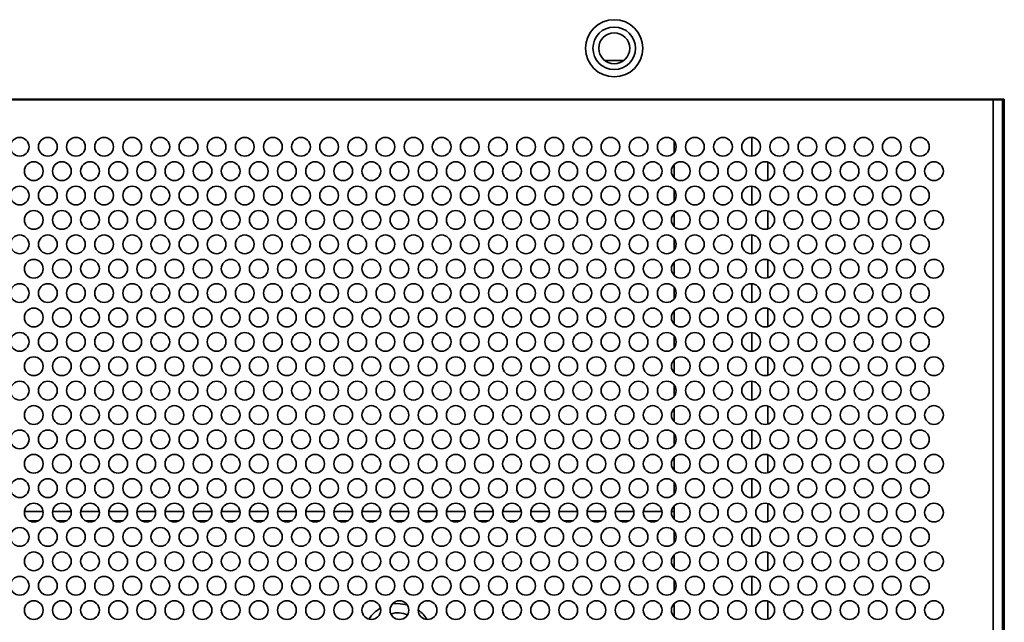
# Model space of a CAD drawing. Header units: millimetres. Extents: x 1 to 1119, y -1 to 863.
# Tile 19 of 211: x 248 to 283, y 297 to 319. Entities that reach past the tile are written whole.
import ezdxf

# ---------------------------------------------------------------- set-up
doc = ezdxf.new("R2010")
doc.units = ezdxf.units.MM

msp = doc.modelspace()

# ---------------------------------------------------------------- linework, layer by layer
at = {"color": 7, "linetype": 'Continuous', "lineweight": 35}
for p, q in [((268.3506, 317.4419), (269.028, 317.4419)), ((282.5559, 316.0653), (221.4893, 316.0653)), ((282.1559, 316.0419), (282.1559, 316.0653)), ((282.4893, 316.0653), (282.4893, 280.3753)), ((282.5559, 276.6419), (282.5559, 316.0653)), ((282.1559, 316.0419), (221.8893, 316.0419)), ((282.1559, 277.0419), (282.1559, 316.0419)), ((282.1559, 316.0419), (282.4893, 316.0419)), ((270.8226, 314.5753), (270.8226, 314.1753)), ((270.8226, 313.7467), (270.8226, 313.2706)), ((274.1559, 313.8266), (274.1559, 313.1906)), ((270.8226, 312.8419), (270.8226, 312.4419)), ((270.8226, 312.0133), (270.8226, 311.5372)), ((274.1559, 312.0933), (274.1559, 311.4573)), ((270.8226, 311.1086), (270.8226, 310.7086)), ((270.8226, 310.28), (270.8226, 309.8039)), ((274.1559, 310.3599), (274.1559, 309.724)), ((270.8226, 309.3753), (270.8226, 308.9753)), ((270.8226, 308.5467), (270.8226, 308.0706)), ((274.1559, 308.6266), (274.1559, 307.9906)), ((270.8226, 307.6419), (270.8226, 307.2419)), ((270.8226, 306.8133), (270.8226, 306.3372)), ((274.1559, 306.8933), (274.1559, 306.2573)), ((270.8226, 305.9086), (270.8226, 305.5086)), ((270.8226, 305.08), (270.8226, 304.6039)), ((274.1559, 305.1599), (274.1559, 304.524)), ((270.8226, 304.1753), (270.8226, 303.7753)), ((270.8226, 303.3467), (270.8226, 302.8706)), ((274.1559, 303.4266), (274.1559, 302.7906)), ((270.8226, 302.4419), (270.8226, 302.0419)), ((248.3873, 301.4119), (247.7246, 301.4119)), ((249.3872, 301.4119), (248.7246, 301.4119)), ((250.3873, 301.4119), (249.7246, 301.4119)), ((251.3873, 301.4119), (250.7246, 301.4119)), ((252.3873, 301.4119), (251.7246, 301.4119)), ((253.3873, 301.4119), (252.7246, 301.4119)), ((254.3873, 301.4119), (253.7246, 301.4119)), ((255.3873, 301.4119), (254.7246, 301.4119)), ((256.3872, 301.4119), (255.7246, 301.4119)), ((257.3873, 301.4119), (256.7246, 301.4119)), ((258.3873, 301.4119), (257.7246, 301.4119)), ((259.3873, 301.4119), (258.7246, 301.4119)), ((260.3873, 301.4119), (259.7246, 301.4119)), ((261.3873, 301.4119), (260.7246, 301.4119)), ((262.3873, 301.4119), (261.7246, 301.4119)), ((263.3873, 301.4119), (262.7246, 301.4119)), ((264.3873, 301.4119), (263.7246, 301.4119)), ((265.3873, 301.4119), (264.7246, 301.4119)), ((266.3872, 301.4119), (265.7246, 301.4119)), ((267.3873, 301.4119), (266.7246, 301.4119)), ((268.3873, 301.4119), (267.7246, 301.4119)), ((269.3873, 301.4119), (268.7246, 301.4119)), ((270.3873, 301.4119), (269.7246, 301.4119)), ((270.8226, 301.4119), (270.7246, 301.4119)), ((270.8226, 301.6133), (270.8226, 301.1372)), ((274.1559, 301.6933), (274.1559, 301.0573)), ((248.2079, 301.0786), (247.904, 301.0786)), ((249.2079, 301.0786), (248.904, 301.0786)), ((250.2079, 301.0786), (249.904, 301.0786)), ((251.2079, 301.0786), (250.904, 301.0786)), ((252.2079, 301.0786), (251.904, 301.0786)), ((253.2079, 301.0786), (252.904, 301.0786)), ((254.2079, 301.0786), (253.904, 301.0786)), ((255.2079, 301.0786), (254.904, 301.0786)), ((256.2079, 301.0786), (255.904, 301.0786)), ((257.2079, 301.0786), (256.904, 301.0786)), ((258.2079, 301.0786), (257.904, 301.0786)), ((259.2079, 301.0786), (258.904, 301.0786)), ((260.2079, 301.0786), (259.904, 301.0786)), ((261.2079, 301.0786), (260.904, 301.0786)), ((262.2079, 301.0786), (261.904, 301.0786)), ((263.2079, 301.0786), (262.904, 301.0786)), ((264.2079, 301.0786), (263.904, 301.0786)), ((265.2079, 301.0786), (264.904, 301.0786)), ((266.2079, 301.0786), (265.904, 301.0786)), ((267.2079, 301.0786), (266.904, 301.0786)), ((268.2079, 301.0786), (267.904, 301.0786)), ((269.2079, 301.0786), (268.904, 301.0786)), ((270.2079, 301.0786), (269.904, 301.0786)), ((270.8226, 300.7086), (270.8226, 300.3086)), ((274.1559, 299.9599), (274.1559, 299.324)), ((270.8226, 299.88), (270.8226, 299.4039)), ((270.8226, 298.9753), (270.8226, 298.5753)), ((274.1559, 298.2266), (274.1559, 297.5906)), ((270.8226, 298.1467), (270.8226, 297.6706))]:
    msp.add_line(p, q, dxfattribs=at)
at = {"color": 8, "linetype": 'Continuous', "lineweight": 35}
for p, q in [((273.5771, 314.7079), (273.5771, 314.0426)), ((273.5771, 312.9746), (273.5771, 312.3093)), ((273.5771, 311.2413), (273.5771, 310.576)), ((273.5771, 309.5079), (273.5771, 308.8426)), ((273.5771, 307.7746), (273.5771, 307.1093)), ((273.5771, 306.0413), (273.5771, 305.3759)), ((273.5771, 304.3079), (273.5771, 303.6426)), ((273.5771, 302.5746), (273.5771, 301.9093)), ((273.5771, 300.8413), (273.5771, 300.176)), ((273.5771, 299.1079), (273.5771, 298.4426))]:
    msp.add_line(p, q, dxfattribs=at)
at = {"color": 7, "linetype": 'Continuous', "lineweight": 35, "flags": 128}
msp.add_lwpolyline([(260.8064, 298.1296), (261.0026, 298.1453), (261.3277, 298.1017)], dxfattribs=at)
at = {"color": 7, "linetype": 'Continuous', "lineweight": 35}
for centre, radius in [((268.6893, 317.8753), 1.0167), ((268.6893, 317.8753), 0.7562), ((268.6893, 317.8753), 0.55), ((247.5559, 314.3753), 0.3333), ((248.5559, 314.3753), 0.3333), ((249.5559, 314.3753), 0.3333), ((250.5559, 314.3753), 0.3333), ((251.5559, 314.3753), 0.3333), ((252.5559, 314.3753), 0.3333), ((253.5559, 314.3753), 0.3333), ((254.5559, 314.3753), 0.3333), ((255.5559, 314.3753), 0.3333), ((256.5559, 314.3753), 0.3333), ((257.5559, 314.3753), 0.3333), ((258.5559, 314.3753), 0.3333), ((259.5559, 314.3753), 0.3333), ((260.5559, 314.3753), 0.3333), ((261.5559, 314.3753), 0.3333), ((262.5559, 314.3753), 0.3333), ((263.5559, 314.3753), 0.3333), ((264.5559, 314.3753), 0.3333), ((265.5559, 314.3753), 0.3333), ((266.5559, 314.3753), 0.3333), ((267.5559, 314.3753), 0.3333), ((268.5559, 314.3753), 0.3333), ((269.5559, 314.3753), 0.3333), ((270.5559, 314.3753), 0.3333), ((271.5559, 314.3753), 0.3333), ((272.5559, 314.3753), 0.3333), ((273.5559, 314.3753), 0.3333), ((274.5559, 314.3753), 0.3333), ((275.5559, 314.3753), 0.3333), ((276.5559, 314.3753), 0.3333), ((277.5559, 314.3753), 0.3333), ((278.5559, 314.3753), 0.3333), ((279.5559, 314.3753), 0.3333), ((248.0559, 313.5086), 0.3333), ((249.0559, 313.5086), 0.3333), ((250.0559, 313.5086), 0.3333), ((251.0559, 313.5086), 0.3333), ((252.0559, 313.5086), 0.3333), ((253.0559, 313.5086), 0.3333), ((254.0559, 313.5086), 0.3333), ((255.0559, 313.5086), 0.3333), ((256.0559, 313.5086), 0.3333), ((257.0559, 313.5086), 0.3333), ((258.0559, 313.5086), 0.3333), ((259.0559, 313.5086), 0.3333), ((260.0559, 313.5086), 0.3333), ((261.0559, 313.5086), 0.3333), ((262.0559, 313.5086), 0.3333), ((263.0559, 313.5086), 0.3333), ((264.0559, 313.5086), 0.3333), ((265.0559, 313.5086), 0.3333), ((266.0559, 313.5086), 0.3333), ((267.0559, 313.5086), 0.3333), ((268.0559, 313.5086), 0.3333), ((269.0559, 313.5086), 0.3333), ((270.0559, 313.5086), 0.3333), ((271.0559, 313.5086), 0.3333), ((272.0559, 313.5086), 0.3333), ((273.0559, 313.5086), 0.3333), ((274.0559, 313.5086), 0.3333), ((275.0559, 313.5086), 0.3333), ((276.0559, 313.5086), 0.3333), ((277.0559, 313.5086), 0.3333), ((278.0559, 313.5086), 0.3333), ((279.0559, 313.5086), 0.3333), ((280.0559, 313.5086), 0.3333), ((247.5559, 312.6419), 0.3333), ((248.5559, 312.6419), 0.3333), ((249.5559, 312.6419), 0.3333), ((250.5559, 312.6419), 0.3333), ((251.5559, 312.6419), 0.3333), ((252.5559, 312.6419), 0.3333), ((253.5559, 312.6419), 0.3333), ((254.5559, 312.6419), 0.3333), ((255.5559, 312.6419), 0.3333), ((256.5559, 312.6419), 0.3333), ((257.5559, 312.6419), 0.3333), ((258.5559, 312.6419), 0.3333), ((259.5559, 312.6419), 0.3333), ((260.5559, 312.6419), 0.3333), ((261.5559, 312.6419), 0.3333), ((262.5559, 312.6419), 0.3333), ((263.5559, 312.6419), 0.3333), ((264.5559, 312.6419), 0.3333), ((265.5559, 312.6419), 0.3333), ((266.5559, 312.6419), 0.3333), ((267.5559, 312.6419), 0.3333), ((268.5559, 312.6419), 0.3333), ((269.5559, 312.6419), 0.3333), ((270.5559, 312.6419), 0.3333), ((271.5559, 312.6419), 0.3333), ((272.5559, 312.6419), 0.3333), ((273.5559, 312.6419), 0.3333), ((274.5559, 312.6419), 0.3333), ((275.5559, 312.6419), 0.3333), ((276.5559, 312.6419), 0.3333), ((277.5559, 312.6419), 0.3333), ((278.5559, 312.6419), 0.3333), ((279.5559, 312.6419), 0.3333), ((248.0559, 311.7753), 0.3333), ((249.0559, 311.7753), 0.3333), ((250.0559, 311.7753), 0.3333), ((251.0559, 311.7753), 0.3333), ((252.0559, 311.7753), 0.3333), ((253.0559, 311.7753), 0.3333), ((254.0559, 311.7753), 0.3333), ((255.0559, 311.7753), 0.3333), ((256.0559, 311.7753), 0.3333), ((257.0559, 311.7753), 0.3333), ((258.0559, 311.7753), 0.3333), ((259.0559, 311.7753), 0.3333), ((260.0559, 311.7753), 0.3333), ((261.0559, 311.7753), 0.3333), ((262.0559, 311.7753), 0.3333), ((263.0559, 311.7753), 0.3333), ((264.0559, 311.7753), 0.3333), ((265.0559, 311.7753), 0.3333), ((266.0559, 311.7753), 0.3333), ((267.0559, 311.7753), 0.3333), ((268.0559, 311.7753), 0.3333), ((269.0559, 311.7753), 0.3333), ((270.0559, 311.7753), 0.3333), ((271.0559, 311.7753), 0.3333), ((272.0559, 311.7753), 0.3333), ((273.0559, 311.7753), 0.3333), ((274.0559, 311.7753), 0.3333), ((275.0559, 311.7753), 0.3333), ((276.0559, 311.7753), 0.3333), ((277.0559, 311.7753), 0.3333), ((278.0559, 311.7753), 0.3333), ((279.0559, 311.7753), 0.3333), ((280.0559, 311.7753), 0.3333), ((247.5559, 310.9086), 0.3333), ((248.5559, 310.9086), 0.3333), ((249.5559, 310.9086), 0.3333), ((250.5559, 310.9086), 0.3333), ((251.5559, 310.9086), 0.3333), ((252.5559, 310.9086), 0.3333), ((253.5559, 310.9086), 0.3333), ((254.5559, 310.9086), 0.3333), ((255.5559, 310.9086), 0.3333), ((256.5559, 310.9086), 0.3333), ((257.5559, 310.9086), 0.3333), ((258.5559, 310.9086), 0.3333), ((259.5559, 310.9086), 0.3333), ((260.5559, 310.9086), 0.3333), ((261.5559, 310.9086), 0.3333), ((262.5559, 310.9086), 0.3333), ((263.5559, 310.9086), 0.3333), ((264.5559, 310.9086), 0.3333), ((265.5559, 310.9086), 0.3333), ((266.5559, 310.9086), 0.3333), ((267.5559, 310.9086), 0.3333), ((268.5559, 310.9086), 0.3333), ((269.5559, 310.9086), 0.3333), ((270.5559, 310.9086), 0.3333), ((271.5559, 310.9086), 0.3333), ((272.5559, 310.9086), 0.3333), ((273.5559, 310.9086), 0.3333), ((274.5559, 310.9086), 0.3333), ((275.5559, 310.9086), 0.3333), ((276.5559, 310.9086), 0.3333), ((277.5559, 310.9086), 0.3333), ((278.5559, 310.9086), 0.3333), ((279.5559, 310.9086), 0.3333), ((248.0559, 310.0419), 0.3333), ((249.0559, 310.0419), 0.3333), ((250.0559, 310.0419), 0.3333), ((251.0559, 310.0419), 0.3333), ((252.0559, 310.0419), 0.3333), ((253.0559, 310.0419), 0.3333), ((254.0559, 310.0419), 0.3333), ((255.0559, 310.0419), 0.3333), ((256.0559, 310.0419), 0.3333), ((257.0559, 310.0419), 0.3333), ((258.0559, 310.0419), 0.3333), ((259.0559, 310.0419), 0.3333), ((260.0559, 310.0419), 0.3333), ((261.0559, 310.0419), 0.3333), ((262.0559, 310.0419), 0.3333), ((263.0559, 310.0419), 0.3333), ((264.0559, 310.0419), 0.3333), ((265.0559, 310.0419), 0.3333), ((266.0559, 310.0419), 0.3333), ((267.0559, 310.0419), 0.3333), ((268.0559, 310.0419), 0.3333), ((269.0559, 310.0419), 0.3333), ((270.0559, 310.0419), 0.3333), ((271.0559, 310.0419), 0.3333), ((272.0559, 310.0419), 0.3333), ((273.0559, 310.0419), 0.3333), ((274.0559, 310.0419), 0.3333), ((275.0559, 310.0419), 0.3333), ((276.0559, 310.0419), 0.3333), ((277.0559, 310.0419), 0.3333), ((278.0559, 310.0419), 0.3333), ((279.0559, 310.0419), 0.3333), ((280.0559, 310.0419), 0.3333), ((247.5559, 309.1753), 0.3333), ((248.5559, 309.1753), 0.3333), ((249.5559, 309.1753), 0.3333), ((250.5559, 309.1753), 0.3333), ((251.5559, 309.1753), 0.3333), ((252.5559, 309.1753), 0.3333), ((253.5559, 309.1753), 0.3333), ((254.5559, 309.1753), 0.3333), ((255.5559, 309.1753), 0.3333), ((256.5559, 309.1753), 0.3333), ((257.5559, 309.1753), 0.3333), ((258.5559, 309.1753), 0.3333), ((259.5559, 309.1753), 0.3333), ((260.5559, 309.1753), 0.3333), ((261.5559, 309.1753), 0.3333), ((262.5559, 309.1753), 0.3333), ((263.5559, 309.1753), 0.3333), ((264.5559, 309.1753), 0.3333), ((265.5559, 309.1753), 0.3333), ((266.5559, 309.1753), 0.3333), ((267.5559, 309.1753), 0.3333), ((268.5559, 309.1753), 0.3333), ((269.5559, 309.1753), 0.3333), ((270.5559, 309.1753), 0.3333), ((271.5559, 309.1753), 0.3333), ((272.5559, 309.1753), 0.3333), ((273.5559, 309.1753), 0.3333), ((274.5559, 309.1753), 0.3333), ((275.5559, 309.1753), 0.3333), ((276.5559, 309.1753), 0.3333), ((277.5559, 309.1753), 0.3333), ((278.5559, 309.1753), 0.3333), ((279.5559, 309.1753), 0.3333), ((248.0559, 308.3086), 0.3333), ((249.0559, 308.3086), 0.3333), ((250.0559, 308.3086), 0.3333), ((251.0559, 308.3086), 0.3333), ((252.0559, 308.3086), 0.3333), ((253.0559, 308.3086), 0.3333), ((254.0559, 308.3086), 0.3333), ((255.0559, 308.3086), 0.3333), ((256.0559, 308.3086), 0.3333), ((257.0559, 308.3086), 0.3333), ((258.0559, 308.3086), 0.3333), ((259.0559, 308.3086), 0.3333), ((260.0559, 308.3086), 0.3333), ((261.0559, 308.3086), 0.3333), ((262.0559, 308.3086), 0.3333), ((263.0559, 308.3086), 0.3333), ((264.0559, 308.3086), 0.3333), ((265.0559, 308.3086), 0.3333), ((266.0559, 308.3086), 0.3333), ((267.0559, 308.3086), 0.3333), ((268.0559, 308.3086), 0.3333), ((269.0559, 308.3086), 0.3333), ((270.0559, 308.3086), 0.3333), ((271.0559, 308.3086), 0.3333), ((272.0559, 308.3086), 0.3333), ((273.0559, 308.3086), 0.3333), ((274.0559, 308.3086), 0.3333), ((275.0559, 308.3086), 0.3333), ((276.0559, 308.3086), 0.3333), ((277.0559, 308.3086), 0.3333), ((278.0559, 308.3086), 0.3333), ((279.0559, 308.3086), 0.3333), ((280.0559, 308.3086), 0.3333), ((247.5559, 307.4419), 0.3333), ((248.5559, 307.4419), 0.3333), ((249.5559, 307.4419), 0.3333), ((250.5559, 307.4419), 0.3333), ((251.5559, 307.4419), 0.3333), ((252.5559, 307.4419), 0.3333), ((253.5559, 307.4419), 0.3333), ((254.5559, 307.4419), 0.3333), ((255.5559, 307.4419), 0.3333), ((256.5559, 307.4419), 0.3333), ((257.5559, 307.4419), 0.3333), ((258.5559, 307.4419), 0.3333), ((259.5559, 307.4419), 0.3333), ((260.5559, 307.4419), 0.3333), ((261.5559, 307.4419), 0.3333), ((262.5559, 307.4419), 0.3333), ((263.5559, 307.4419), 0.3333), ((264.5559, 307.4419), 0.3333), ((265.5559, 307.4419), 0.3333), ((266.5559, 307.4419), 0.3333), ((267.5559, 307.4419), 0.3333), ((268.5559, 307.4419), 0.3333), ((269.5559, 307.4419), 0.3333), ((270.5559, 307.4419), 0.3333), ((271.5559, 307.4419), 0.3333), ((272.5559, 307.4419), 0.3333), ((273.5559, 307.4419), 0.3333), ((274.5559, 307.4419), 0.3333), ((275.5559, 307.4419), 0.3333), ((276.5559, 307.4419), 0.3333), ((277.5559, 307.4419), 0.3333), ((278.5559, 307.4419), 0.3333), ((279.5559, 307.4419), 0.3333), ((248.0559, 306.5753), 0.3333), ((249.0559, 306.5753), 0.3333), ((250.0559, 306.5753), 0.3333), ((251.0559, 306.5753), 0.3333), ((252.0559, 306.5753), 0.3333), ((253.0559, 306.5753), 0.3333), ((254.0559, 306.5753), 0.3333), ((255.0559, 306.5753), 0.3333), ((256.0559, 306.5753), 0.3333), ((257.0559, 306.5753), 0.3333), ((258.0559, 306.5753), 0.3333), ((259.0559, 306.5753), 0.3333), ((260.0559, 306.5753), 0.3333), ((261.0559, 306.5753), 0.3333), ((262.0559, 306.5753), 0.3333), ((263.0559, 306.5753), 0.3333), ((264.0559, 306.5753), 0.3333), ((265.0559, 306.5753), 0.3333), ((266.0559, 306.5753), 0.3333), ((267.0559, 306.5753), 0.3333), ((268.0559, 306.5753), 0.3333), ((269.0559, 306.5753), 0.3333), ((270.0559, 306.5753), 0.3333), ((271.0559, 306.5753), 0.3333), ((272.0559, 306.5753), 0.3333), ((273.0559, 306.5753), 0.3333), ((274.0559, 306.5753), 0.3333), ((275.0559, 306.5753), 0.3333), ((276.0559, 306.5753), 0.3333), ((277.0559, 306.5753), 0.3333), ((278.0559, 306.5753), 0.3333), ((279.0559, 306.5753), 0.3333), ((280.0559, 306.5753), 0.3333), ((247.5559, 305.7086), 0.3333), ((248.5559, 305.7086), 0.3333), ((249.5559, 305.7086), 0.3333), ((250.5559, 305.7086), 0.3333), ((251.5559, 305.7086), 0.3333), ((252.5559, 305.7086), 0.3333), ((253.5559, 305.7086), 0.3333), ((254.5559, 305.7086), 0.3333), ((255.5559, 305.7086), 0.3333), ((256.5559, 305.7086), 0.3333), ((257.5559, 305.7086), 0.3333), ((258.5559, 305.7086), 0.3333), ((259.5559, 305.7086), 0.3333), ((260.5559, 305.7086), 0.3333), ((261.5559, 305.7086), 0.3333), ((262.5559, 305.7086), 0.3333), ((263.5559, 305.7086), 0.3333), ((264.5559, 305.7086), 0.3333), ((265.5559, 305.7086), 0.3333), ((266.5559, 305.7086), 0.3333), ((267.5559, 305.7086), 0.3333), ((268.5559, 305.7086), 0.3333), ((269.5559, 305.7086), 0.3333), ((270.5559, 305.7086), 0.3333), ((271.5559, 305.7086), 0.3333), ((272.5559, 305.7086), 0.3333), ((273.5559, 305.7086), 0.3333), ((274.5559, 305.7086), 0.3333), ((275.5559, 305.7086), 0.3333), ((276.5559, 305.7086), 0.3333), ((277.5559, 305.7086), 0.3333), ((278.5559, 305.7086), 0.3333), ((279.5559, 305.7086), 0.3333), ((248.0559, 304.8419), 0.3333), ((249.0559, 304.8419), 0.3333), ((250.0559, 304.8419), 0.3333), ((251.0559, 304.8419), 0.3333), ((252.0559, 304.8419), 0.3333), ((253.0559, 304.8419), 0.3333), ((254.0559, 304.8419), 0.3333), ((255.0559, 304.8419), 0.3333), ((256.0559, 304.8419), 0.3333), ((257.0559, 304.8419), 0.3333), ((258.0559, 304.8419), 0.3333), ((259.0559, 304.8419), 0.3333), ((260.0559, 304.8419), 0.3333), ((261.0559, 304.8419), 0.3333), ((262.0559, 304.8419), 0.3333), ((263.0559, 304.8419), 0.3333), ((264.0559, 304.8419), 0.3333), ((265.0559, 304.8419), 0.3333), ((266.0559, 304.8419), 0.3333), ((267.0559, 304.8419), 0.3333), ((268.0559, 304.8419), 0.3333), ((269.0559, 304.8419), 0.3333), ((270.0559, 304.8419), 0.3333), ((271.0559, 304.8419), 0.3333), ((272.0559, 304.8419), 0.3333), ((273.0559, 304.8419), 0.3333), ((274.0559, 304.8419), 0.3333), ((275.0559, 304.8419), 0.3333), ((276.0559, 304.8419), 0.3333), ((277.0559, 304.8419), 0.3333), ((278.0559, 304.8419), 0.3333), ((279.0559, 304.8419), 0.3333), ((280.0559, 304.8419), 0.3333), ((247.5559, 303.9753), 0.3333), ((248.5559, 303.9753), 0.3333), ((249.5559, 303.9753), 0.3333), ((250.5559, 303.9753), 0.3333), ((251.5559, 303.9753), 0.3333), ((252.5559, 303.9753), 0.3333), ((253.5559, 303.9753), 0.3333), ((254.5559, 303.9753), 0.3333), ((255.5559, 303.9753), 0.3333), ((256.5559, 303.9753), 0.3333), ((257.5559, 303.9753), 0.3333), ((258.5559, 303.9753), 0.3333), ((259.5559, 303.9753), 0.3333), ((260.5559, 303.9753), 0.3333), ((261.5559, 303.9753), 0.3333), ((262.5559, 303.9753), 0.3333), ((263.5559, 303.9753), 0.3333), ((264.5559, 303.9753), 0.3333), ((265.5559, 303.9753), 0.3333), ((266.5559, 303.9753), 0.3333), ((267.5559, 303.9753), 0.3333), ((268.5559, 303.9753), 0.3333), ((269.5559, 303.9753), 0.3333), ((270.5559, 303.9753), 0.3333), ((271.5559, 303.9753), 0.3333), ((272.5559, 303.9753), 0.3333), ((273.5559, 303.9753), 0.3333), ((274.5559, 303.9753), 0.3333), ((275.5559, 303.9753), 0.3333), ((276.5559, 303.9753), 0.3333), ((277.5559, 303.9753), 0.3333), ((278.5559, 303.9753), 0.3333), ((279.5559, 303.9753), 0.3333), ((248.0559, 303.1086), 0.3333), ((249.0559, 303.1086), 0.3333), ((250.0559, 303.1086), 0.3333), ((251.0559, 303.1086), 0.3333), ((252.0559, 303.1086), 0.3333), ((253.0559, 303.1086), 0.3333), ((254.0559, 303.1086), 0.3333), ((255.0559, 303.1086), 0.3333), ((256.0559, 303.1086), 0.3333), ((257.0559, 303.1086), 0.3333), ((258.0559, 303.1086), 0.3333), ((259.0559, 303.1086), 0.3333), ((260.0559, 303.1086), 0.3333), ((261.0559, 303.1086), 0.3333), ((262.0559, 303.1086), 0.3333), ((263.0559, 303.1086), 0.3333), ((264.0559, 303.1086), 0.3333), ((265.0559, 303.1086), 0.3333), ((266.0559, 303.1086), 0.3333), ((267.0559, 303.1086), 0.3333), ((268.0559, 303.1086), 0.3333), ((269.0559, 303.1086), 0.3333), ((270.0559, 303.1086), 0.3333), ((271.0559, 303.1086), 0.3333), ((272.0559, 303.1086), 0.3333), ((273.0559, 303.1086), 0.3333), ((274.0559, 303.1086), 0.3333), ((275.0559, 303.1086), 0.3333), ((276.0559, 303.1086), 0.3333), ((277.0559, 303.1086), 0.3333), ((278.0559, 303.1086), 0.3333), ((279.0559, 303.1086), 0.3333), ((280.0559, 303.1086), 0.3333), ((247.5559, 302.2419), 0.3333), ((248.5559, 302.2419), 0.3333), ((249.5559, 302.2419), 0.3333), ((250.5559, 302.2419), 0.3333), ((251.5559, 302.2419), 0.3333), ((252.5559, 302.2419), 0.3333), ((253.5559, 302.2419), 0.3333), ((254.5559, 302.2419), 0.3333), ((255.5559, 302.2419), 0.3333), ((256.5559, 302.2419), 0.3333), ((257.5559, 302.2419), 0.3333), ((258.5559, 302.2419), 0.3333), ((259.5559, 302.2419), 0.3333), ((260.5559, 302.2419), 0.3333), ((261.5559, 302.2419), 0.3333), ((262.5559, 302.2419), 0.3333), ((263.5559, 302.2419), 0.3333), ((264.5559, 302.2419), 0.3333), ((265.5559, 302.2419), 0.3333), ((266.5559, 302.2419), 0.3333), ((267.5559, 302.2419), 0.3333), ((268.5559, 302.2419), 0.3333), ((269.5559, 302.2419), 0.3333), ((270.5559, 302.2419), 0.3333), ((271.5559, 302.2419), 0.3333), ((272.5559, 302.2419), 0.3333), ((273.5559, 302.2419), 0.3333), ((274.5559, 302.2419), 0.3333), ((275.5559, 302.2419), 0.3333), ((276.5559, 302.2419), 0.3333), ((277.5559, 302.2419), 0.3333), ((278.5559, 302.2419), 0.3333), ((279.5559, 302.2419), 0.3333), ((248.0559, 301.3753), 0.3333), ((249.0559, 301.3753), 0.3333), ((250.0559, 301.3753), 0.3333), ((251.0559, 301.3753), 0.3333), ((252.0559, 301.3753), 0.3333), ((253.0559, 301.3753), 0.3333), ((254.0559, 301.3753), 0.3333), ((255.0559, 301.3753), 0.3333), ((256.0559, 301.3753), 0.3333), ((257.0559, 301.3753), 0.3333), ((258.0559, 301.3753), 0.3333), ((259.0559, 301.3753), 0.3333), ((260.0559, 301.3753), 0.3333), ((261.0559, 301.3753), 0.3333), ((262.0559, 301.3753), 0.3333), ((263.0559, 301.3753), 0.3333), ((264.0559, 301.3753), 0.3333), ((265.0559, 301.3753), 0.3333), ((266.0559, 301.3753), 0.3333), ((267.0559, 301.3753), 0.3333), ((268.0559, 301.3753), 0.3333), ((269.0559, 301.3753), 0.3333), ((270.0559, 301.3753), 0.3333), ((271.0559, 301.3753), 0.3333), ((272.0559, 301.3753), 0.3333), ((273.0559, 301.3753), 0.3333), ((274.0559, 301.3753), 0.3333), ((275.0559, 301.3753), 0.3333), ((276.0559, 301.3753), 0.3333), ((277.0559, 301.3753), 0.3333), ((278.0559, 301.3753), 0.3333), ((279.0559, 301.3753), 0.3333), ((280.0559, 301.3753), 0.3333), ((247.5559, 300.5086), 0.3333), ((248.5559, 300.5086), 0.3333), ((249.5559, 300.5086), 0.3333), ((250.5559, 300.5086), 0.3333), ((251.5559, 300.5086), 0.3333), ((252.5559, 300.5086), 0.3333), ((253.5559, 300.5086), 0.3333), ((254.5559, 300.5086), 0.3333), ((255.5559, 300.5086), 0.3333), ((256.5559, 300.5086), 0.3333), ((257.5559, 300.5086), 0.3333), ((258.5559, 300.5086), 0.3333), ((259.5559, 300.5086), 0.3333), ((260.5559, 300.5086), 0.3333), ((261.5559, 300.5086), 0.3333), ((262.5559, 300.5086), 0.3333), ((263.5559, 300.5086), 0.3333), ((264.5559, 300.5086), 0.3333), ((265.5559, 300.5086), 0.3333), ((266.5559, 300.5086), 0.3333), ((267.5559, 300.5086), 0.3333), ((268.5559, 300.5086), 0.3333), ((269.5559, 300.5086), 0.3333), ((270.5559, 300.5086), 0.3333), ((271.5559, 300.5086), 0.3333), ((272.5559, 300.5086), 0.3333), ((273.5559, 300.5086), 0.3333), ((274.5559, 300.5086), 0.3333), ((275.5559, 300.5086), 0.3333), ((276.5559, 300.5086), 0.3333), ((277.5559, 300.5086), 0.3333), ((278.5559, 300.5086), 0.3333), ((279.5559, 300.5086), 0.3333), ((248.0559, 299.6419), 0.3333), ((249.0559, 299.6419), 0.3333), ((250.0559, 299.6419), 0.3333), ((251.0559, 299.6419), 0.3333), ((252.0559, 299.6419), 0.3333), ((253.0559, 299.6419), 0.3333), ((254.0559, 299.6419), 0.3333), ((255.0559, 299.6419), 0.3333), ((256.0559, 299.6419), 0.3333), ((257.0559, 299.6419), 0.3333), ((258.0559, 299.6419), 0.3333), ((259.0559, 299.6419), 0.3333), ((260.0559, 299.6419), 0.3333), ((261.0559, 299.6419), 0.3333), ((262.0559, 299.6419), 0.3333), ((263.0559, 299.6419), 0.3333), ((264.0559, 299.6419), 0.3333), ((265.0559, 299.6419), 0.3333), ((266.0559, 299.6419), 0.3333), ((267.0559, 299.6419), 0.3333), ((268.0559, 299.6419), 0.3333), ((269.0559, 299.6419), 0.3333), ((270.0559, 299.6419), 0.3333), ((271.0559, 299.6419), 0.3333), ((272.0559, 299.6419), 0.3333), ((273.0559, 299.6419), 0.3333), ((274.0559, 299.6419), 0.3333), ((275.0559, 299.6419), 0.3333), ((276.0559, 299.6419), 0.3333), ((277.0559, 299.6419), 0.3333), ((278.0559, 299.6419), 0.3333), ((279.0559, 299.6419), 0.3333), ((280.0559, 299.6419), 0.3333), ((247.5559, 298.7753), 0.3333), ((248.5559, 298.7753), 0.3333), ((249.5559, 298.7753), 0.3333), ((250.5559, 298.7753), 0.3333), ((251.5559, 298.7753), 0.3333), ((252.5559, 298.7753), 0.3333), ((253.5559, 298.7753), 0.3333), ((254.5559, 298.7753), 0.3333), ((255.5559, 298.7753), 0.3333), ((256.5559, 298.7753), 0.3333), ((257.5559, 298.7753), 0.3333), ((258.5559, 298.7753), 0.3333), ((259.5559, 298.7753), 0.3333), ((260.5559, 298.7753), 0.3333), ((261.5559, 298.7753), 0.3333), ((262.5559, 298.7753), 0.3333), ((263.5559, 298.7753), 0.3333), ((264.5559, 298.7753), 0.3333), ((265.5559, 298.7753), 0.3333), ((266.5559, 298.7753), 0.3333), ((267.5559, 298.7753), 0.3333), ((268.5559, 298.7753), 0.3333), ((269.5559, 298.7753), 0.3333), ((270.5559, 298.7753), 0.3333), ((271.5559, 298.7753), 0.3333), ((272.5559, 298.7753), 0.3333), ((273.5559, 298.7753), 0.3333), ((274.5559, 298.7753), 0.3333), ((275.5559, 298.7753), 0.3333), ((276.5559, 298.7753), 0.3333), ((277.5559, 298.7753), 0.3333), ((278.5559, 298.7753), 0.3333), ((279.5559, 298.7753), 0.3333), ((248.0559, 297.9086), 0.3333), ((249.0559, 297.9086), 0.3333), ((250.0559, 297.9086), 0.3333), ((251.0559, 297.9086), 0.3333), ((252.0559, 297.9086), 0.3333), ((253.0559, 297.9086), 0.3333), ((254.0559, 297.9086), 0.3333), ((255.0559, 297.9086), 0.3333), ((256.0559, 297.9086), 0.3333), ((257.0559, 297.9086), 0.3333), ((258.0559, 297.9086), 0.3333), ((259.0559, 297.9086), 0.3333), ((260.0559, 297.9086), 0.3333), ((261.0559, 297.9086), 0.3333), ((262.0559, 297.9086), 0.3333), ((263.0559, 297.9086), 0.3333), ((264.0559, 297.9086), 0.3333), ((265.0559, 297.9086), 0.3333), ((266.0559, 297.9086), 0.3333), ((267.0559, 297.9086), 0.3333), ((268.0559, 297.9086), 0.3333), ((269.0559, 297.9086), 0.3333), ((270.0559, 297.9086), 0.3333), ((271.0559, 297.9086), 0.3333), ((272.0559, 297.9086), 0.3333), ((273.0559, 297.9086), 0.3333), ((274.0559, 297.9086), 0.3333), ((275.0559, 297.9086), 0.3333), ((276.0559, 297.9086), 0.3333), ((277.0559, 297.9086), 0.3333), ((278.0559, 297.9086), 0.3333), ((279.0559, 297.9086), 0.3333), ((280.0559, 297.9086), 0.3333)]:
    msp.add_circle(centre, radius, dxfattribs=at)
for radius, start, end in [(1.2333, 120.2105, 146.84183), (1.2333, 32.55222, 54.28102), (0.9, 67.58647, 106.28739)]:
    msp.add_arc((261.0026, 296.9119), radius, start, end, dxfattribs=at)

doc.saveas('drawing.dxf')
